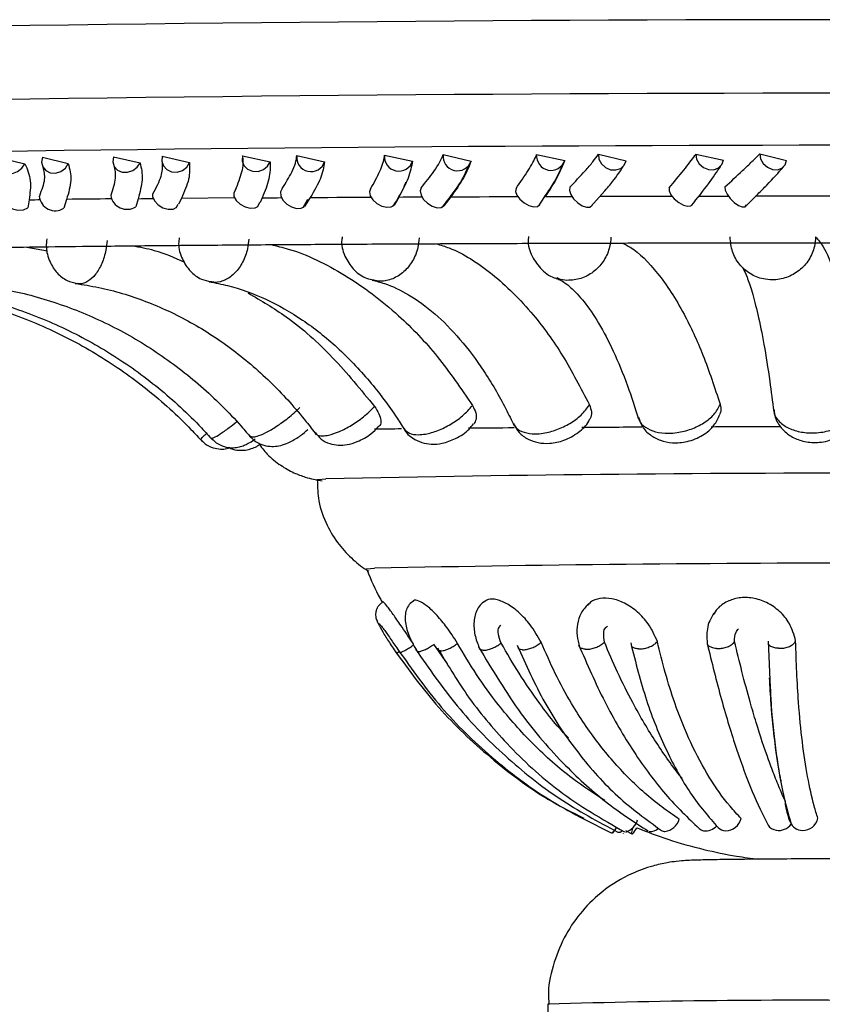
# Model space of a CAD drawing. Header units: millimetres. Extents: x 112 to 251, y 122 to 268.
# Tile 37 of 60: x 210.07 to 215.66, y 146.55 to 153.4. Entities that reach past the tile are written whole.
import ezdxf

# ---------------------------------------------------------------- set-up
doc = ezdxf.new("R2010")
doc.units = ezdxf.units.MM

msp = doc.modelspace()

# ---------------------------------------------------------------- linework, layer by layer
at = {"color": 7, "linetype": 'Continuous', "lineweight": 25}
for p, q in [((212.6086, 152.459), (212.8039, 152.4181)), ((213.0163, 152.4626), (213.211, 152.4174)), ((213.6672, 152.463), (213.8624, 152.4219)), ((214.0977, 152.4661), (214.2896, 152.4206)), ((214.776, 152.4657), (214.9672, 152.4243)), ((215.2209, 152.4681), (215.4062, 152.4225)), ((209.9328, 152.4392), (210.1061, 152.3991)), ((210.2271, 152.4442), (210.4076, 152.3998)), ((210.723, 152.447), (210.9073, 152.4066)), ((211.062, 152.4515), (211.2509, 152.4068)), ((211.6208, 152.4536), (211.8125, 152.413)), ((211.9978, 152.4577), (212.1915, 152.4128)), ((214.0439, 152.1005), (214.1416, 152.2116)), ((215.1204, 152.1014), (215.2065, 152.1876)), ((210.1343, 152.1484), (210.1261, 152.0922)), ((210.3955, 152.1512), (210.3755, 152.0889)), ((210.8937, 152.1559), (210.8772, 152.0997)), ((211.1581, 152.0918), (211.1725, 152.1179)), ((211.1943, 152.1583), (211.1742, 152.1169)), ((211.5637, 152.161), (211.1943, 152.1583)), ((211.7275, 152.1019), (211.7415, 152.1308)), ((211.7572, 152.1623), (211.7431, 152.1299)), ((212.0432, 152.0955), (212.0744, 152.153)), ((212.0914, 152.1643), (212.0516, 152.1022)), ((212.7081, 152.1675), (212.6763, 152.1114)), ((213.0694, 152.1691), (213.0207, 152.107)), ((213.6815, 152.107), (213.7189, 152.1636)), ((210.1183, 151.8193), (210.2618, 151.7928)), ((213.0466, 148.9185), (212.9526, 149.0533)), ((215.2783, 149.0745), (215.2931, 148.7534)), ((214.2862, 147.7565), (214.3307, 147.7329)), ((213.7462, 146.547), (213.7462, 146.164))]:
    msp.add_line(p, q, dxfattribs=at)
at = {"color": 7, "linetype": 'Continuous', "lineweight": 25, "flags": 128}
for points in [[(214.0977, 152.4661), (214.1008, 152.4314), (214.1178, 152.3988), (214.1461, 152.373), (214.1816, 152.3579), (214.2189, 152.3558), (214.2524, 152.3669), (214.2772, 152.3897), (214.2896, 152.4206)], [(214.776, 152.4657), (214.7805, 152.4311), (214.7987, 152.3988), (214.8278, 152.3736), (214.8635, 152.3593), (214.9005, 152.3579), (214.9331, 152.3698), (214.9565, 152.3931), (214.9672, 152.4243)], [(215.2209, 152.4681), (215.2262, 152.4335), (215.2447, 152.4008), (215.2734, 152.375), (215.3081, 152.3599), (215.3437, 152.3577), (215.3747, 152.3688), (215.3967, 152.3915), (215.4062, 152.4225)], [(209.9328, 152.4392), (209.9256, 152.4047), (209.9325, 152.3725), (209.9525, 152.3474), (209.9827, 152.3333), (210.0184, 152.3322), (210.0543, 152.3443), (210.0851, 152.3677), (210.1061, 152.3991)], [(210.2271, 152.4442), (210.2209, 152.4096), (210.2293, 152.377), (210.2509, 152.3513), (210.2824, 152.3364), (210.3193, 152.3345), (210.356, 152.3458), (210.3869, 152.3687), (210.4076, 152.3998)], [(210.723, 152.447), (210.7181, 152.4124), (210.7277, 152.3802), (210.7505, 152.3551), (210.7831, 152.3409), (210.8206, 152.3398), (210.8573, 152.3518), (210.8877, 152.3753), (210.9073, 152.4066)], [(211.062, 152.4515), (211.0581, 152.4169), (211.069, 152.3843), (211.093, 152.3586), (211.1265, 152.3436), (211.1646, 152.3416), (211.2016, 152.3529), (211.2318, 152.3758), (211.2509, 152.4068)], [(211.6208, 152.4536), (211.6182, 152.419), (211.6304, 152.3868), (211.6555, 152.3617), (211.6899, 152.3475), (211.7283, 152.3463), (211.7651, 152.3583), (211.7946, 152.3817), (211.8125, 152.413)], [(210.9939, 152.1867), (210.9947, 152.17), (211.0073, 152.14), (211.0323, 152.1127), (211.0658, 152.0923), (211.1027, 152.0819), (211.1372, 152.0833), (211.1641, 152.0961)], [(211.572, 152.2181), (211.5588, 152.197), (211.56, 152.1705), (211.5754, 152.1426), (211.6026, 152.1177), (211.6374, 152.0995), (211.6744, 152.0909), (211.7079, 152.0932), (211.7275, 152.1019)], [(211.8958, 152.2262), (211.8841, 152.2044), (211.8861, 152.1763), (211.9016, 152.1462), (211.9282, 152.1189), (211.9617, 152.0984), (211.9969, 152.0881), (212.0285, 152.0894), (212.0516, 152.1022)], [(212.5116, 152.2236), (212.5028, 152.2025), (212.508, 152.176), (212.5264, 152.1481), (212.5551, 152.1231), (212.5898, 152.1049), (212.6251, 152.0963), (212.6555, 152.0985), (212.6763, 152.1114)], [(212.864, 152.2312), (212.8566, 152.2095), (212.8624, 152.1814), (212.8805, 152.1513), (212.9081, 152.1239), (212.9409, 152.1034), (212.9739, 152.093), (213.0019, 152.0942), (213.0207, 152.107)], [(213.5239, 152.2278), (213.5196, 152.2068), (213.5287, 152.1802), (213.5497, 152.1523), (213.5795, 152.1273), (213.6134, 152.109), (213.6462, 152.1003), (213.6729, 152.1026), (213.6892, 152.1154)], [(213.898, 152.235), (213.8951, 152.2132), (213.9045, 152.1851), (213.9249, 152.155), (213.953, 152.1276), (213.9845, 152.107), (214.0145, 152.0966), (214.0385, 152.0978), (214.0526, 152.1105)], [(214.5892, 152.2306), (214.5895, 152.2096), (214.6023, 152.1831), (214.6256, 152.1551), (214.6558, 152.13), (214.6883, 152.1117), (214.718, 152.103), (214.7404, 152.1052), (214.7519, 152.1181)], [(214.9777, 152.2373), (214.9794, 152.2156), (214.9923, 152.1874), (215.0145, 152.1573), (215.0425, 152.1298), (215.0721, 152.1093), (215.0986, 152.0988), (215.118, 152.1), (215.1272, 152.1127)], [(209.9545, 152.1602), (209.9544, 152.1561), (209.963, 152.1282), (209.9854, 152.1033), (210.0184, 152.0853), (210.0568, 152.0768), (210.0946, 152.0792), (210.1261, 152.0922)], [(210.1343, 152.1484), (210.155, 152.1486), (210.1757, 152.1488), (210.1966, 152.1491), (210.2079, 152.1492)], [(210.8937, 152.1559), (210.9176, 152.1561), (210.9416, 152.1563), (210.9657, 152.1565), (210.9899, 152.1567), (210.9986, 152.1567)], [(211.7572, 152.1623), (211.784, 152.1625), (211.8108, 152.1626), (211.8376, 152.1628), (211.8646, 152.163), (211.8913, 152.1631)], [(212.0914, 152.1643), (212.153, 152.1647), (212.215, 152.165), (212.2772, 152.1654), (212.3399, 152.1657), (212.4028, 152.166), (212.466, 152.1664), (212.5128, 152.1666)], [(212.7081, 152.1675), (212.7372, 152.1677), (212.7662, 152.1678), (212.7954, 152.1679), (212.8246, 152.1681), (212.8538, 152.1682), (212.8689, 152.1683)], [(213.0694, 152.1691), (213.1356, 152.1694), (213.2021, 152.1696), (213.2689, 152.1699), (213.3359, 152.1701), (213.4031, 152.1704), (213.4706, 152.1706), (213.5345, 152.1709)], [(213.7279, 152.1715), (213.7587, 152.1716), (213.7894, 152.1717), (213.8203, 152.1718), (213.8512, 152.1719), (213.8821, 152.172), (213.9122, 152.172)], [(214.1092, 152.1726), (214.1788, 152.1728), (214.2486, 152.1729), (214.3185, 152.1731), (214.3886, 152.1733), (214.4588, 152.1734), (214.5292, 152.1736), (214.5997, 152.1737), (214.609, 152.1737)], [(214.7967, 152.1741), (214.8286, 152.1741), (214.8605, 152.1742), (214.8924, 152.1742), (214.9243, 152.1743), (214.9563, 152.1743), (214.9883, 152.1744), (215.0009, 152.1744)], [(215.1906, 152.1747), (215.2622, 152.1748), (215.3339, 152.1748), (215.4056, 152.1749), (215.4774, 152.175), (215.5493, 152.175), (215.6212, 152.1751), (215.6932, 152.1751), (215.7154, 152.1752)], [(212.1352, 150.1992), (212.1427, 150.2015), (212.2009, 150.2061)], [(212.478, 149.5766), (212.4833, 149.5786), (212.5382, 149.583)], [(214.2169, 147.7692), (214.2103, 147.7579), (214.2036, 147.7477), (214.1982, 147.7411), (214.1944, 147.7385), (214.1923, 147.7398)], [(214.2719, 147.7344), (214.2711, 147.7359), (214.2711, 147.7362)], [(214.3349, 147.7744), (214.3324, 147.7657), (214.3292, 147.7523), (214.3278, 147.7421), (214.3284, 147.7355), (214.3308, 147.7329), (214.3349, 147.7343)]]:
    msp.add_lwpolyline(points, dxfattribs=at)
at = {"color": 7, "linetype": 'Continuous', "lineweight": 25}
for centre, radius, start, end in [((215.9674, -261.7196), 415.1217, 88.766155, 91.137747), ((216.2204, -303.9345), 456.4627, 88.966934, 91.022338), ((212.7083, 152.4485), 0.1003, 173.984, 342.38655), ((213.1162, 152.4508), 0.1006, 173.28734, 340.58829), ((213.7671, 152.4535), 0.1004, 174.56221, 341.64743), ((212.0968, 152.4443), 0.0999, 172.2865, 341.60356), ((210.3165, 152.1832), 0.1113, 185.49773, 302.05587), ((213.3453, -136.2907), 288.457, 90.524288, 90.585927), ((210.8156, 152.1961), 0.1144, 189.60657, 302.57373), ((213.9715, 40.1298), 110.4299, 90.645799, 90.743178), ((215.0857, -75.3735), 225.9387, 90.399312, 90.47973), ((215.8356, -197.9625), 348.5301, 90.236177, 90.304712), ((216.1788, -293.8944), 444.4626, 90.105351, 90.16703), ((216.1166, -43.4982), 193.7438, 88.745811, 91.158058), ((216.1231, -28.9698), 178.5888, 88.751444, 91.150203), ((214.25, 147.8649), 0.1248, 287.31073, 344.18129), ((214.545, 147.8697), 0.1198, 277.29425, 343.52513), ((214.9801, 147.8696), 0.1146, 271.52419, 344.82122), ((215.3513, 147.867), 0.1097, 260.7354, 322.98549), ((215.5168, 147.8492), 0.0913, 201.07374, 270.9359), ((215.5221, 147.8618), 0.104, 267.92143, 349.09398), ((214.1422, 147.817), 0.0896, 300.81296, 336.14507), ((214.2387, 147.7796), 0.0346, 259.28412, 315.48078), ((214.2223, 147.8445), 0.1576, 315.62008, 333.98038), ((214.4612, 147.8249), 0.0746, 262.1893, 316.35836), ((214.5603, 147.7996), 0.0488, 239.66185, 269.96885), ((214.8416, 147.8177), 0.0634, 227.66498, 258.94701), ((214.843, 147.858), 0.1034, 262.44335, 318.4213), ((214.9828, 147.8292), 0.0741, 224.39941, 270.29974), ((215.3474, 147.8433), 0.0857, 215.74465, 260.7393)]:
    msp.add_arc(centre, radius, start, end, dxfattribs=at)
at = {"color": 1, "linetype": 'Continuous', "lineweight": 25}
for centre, radius, start, end in [((215.9675, -262.2403), 415.1306, 88.766188, 91.13773), ((215.5113, 91.4186), 55.1566, 89.23656, 91.83386)]:
    msp.add_arc(centre, radius, start, end, dxfattribs=at)
at = {"color": 7, "linetype": 'Continuous', "lineweight": 25}
for points, knots in [([(212.5116, 152.2236), (212.5351, 152.2665), (212.5822, 152.3526), (212.606, 152.4256), (212.6083, 152.4558), (212.6086, 152.459)], [0, 0, 0, 0, 0.4711, 0.94389, 1, 1, 1, 1]), ([(212.864, 152.2312), (212.8949, 152.2705), (212.9448, 152.3337), (212.9952, 152.4108), (213.0092, 152.4452), (213.0163, 152.4626)], [0, 0, 0, 0, 0.445924, 0.719239, 1, 1, 1, 1]), ([(213.5239, 152.2278), (213.5536, 152.2707), (213.6132, 152.3567), (213.654, 152.4297), (213.6659, 152.4598), (213.6672, 152.463)], [0, 0, 0, 0, 0.471099, 0.943892, 1, 1, 1, 1]), ([(213.898, 152.235), (213.9349, 152.2742), (213.9944, 152.3373), (214.0611, 152.4144), (214.0854, 152.4487), (214.0977, 152.4661)], [0, 0, 0, 0, 0.445922, 0.719237, 1, 1, 1, 1]), ([(214.5892, 152.2306), (214.6245, 152.2735), (214.6954, 152.3594), (214.7524, 152.4324), (214.7737, 152.4625), (214.776, 152.4657)], [0, 0, 0, 0, 0.471102, 0.94389, 1, 1, 1, 1]), ([(214.9777, 152.2373), (215.0199, 152.2765), (215.0878, 152.3396), (215.1695, 152.4165), (215.2036, 152.4508), (215.2209, 152.4681)], [0, 0, 0, 0, 0.445922, 0.719236, 1, 1, 1, 1]), ([(210.1061, 152.3991), (210.1221, 152.3611), (210.1531, 152.2874), (210.1405, 152.1938), (210.1343, 152.1484)], [0, 0, 0, 0, 0.515054, 1, 1, 1, 1]), ([(210.4076, 152.3998), (210.4171, 152.3626), (210.4363, 152.2877), (210.4092, 152.1969), (210.3955, 152.1512)], [0, 0, 0, 0, 0.496009, 1, 1, 1, 1]), ([(210.9073, 152.4066), (210.9156, 152.3686), (210.9315, 152.2949), (210.906, 152.2013), (210.8937, 152.1559)], [0, 0, 0, 0, 0.515055, 1, 1, 1, 1]), ([(211.0605, 152.404), (211.0611, 152.3748), (211.0624, 152.3148), (211.0173, 152.2311), (210.9941, 152.1882)], [0, 0, 0, 0, 0.486837, 1, 1, 1, 1]), ([(211.2509, 152.4068), (211.2525, 152.3697), (211.2556, 152.2947), (211.2148, 152.204), (211.1943, 152.1583)], [0, 0, 0, 0, 0.496009, 1, 1, 1, 1]), ([(211.572, 152.2181), (211.5888, 152.2611), (211.6225, 152.3472), (211.6288, 152.4202), (211.6216, 152.4504), (211.6208, 152.4536)], [0, 0, 0, 0, 0.4711013, 0.9438904, 1, 1, 1, 1]), ([(211.8125, 152.413), (211.8128, 152.375), (211.8134, 152.3013), (211.7756, 152.2077), (211.7572, 152.1623)], [0, 0, 0, 0, 0.515056, 1, 1, 1, 1]), ([(211.8958, 152.2262), (211.9202, 152.2654), (211.9595, 152.3288), (211.9926, 152.4059), (211.9961, 152.4403), (211.9978, 152.4577)], [0, 0, 0, 0, 0.445924, 0.71924, 1, 1, 1, 1]), ([(212.1915, 152.4128), (212.1851, 152.3756), (212.1721, 152.3006), (212.1185, 152.21), (212.0914, 152.1643)], [0, 0, 0, 0, 0.496009, 1, 1, 1, 1]), ([(212.8039, 152.4181), (212.7963, 152.3801), (212.7816, 152.3064), (212.7321, 152.2129), (212.7081, 152.1675)], [0, 0, 0, 0, 0.515056, 1, 1, 1, 1]), ([(213.211, 152.4174), (213.1967, 152.3802), (213.1679, 152.3053), (213.1024, 152.2147), (213.0694, 152.1691)], [0, 0, 0, 0, 0.496008, 1, 1, 1, 1]), ([(213.8624, 152.4219), (213.847, 152.384), (213.8172, 152.3103), (213.7571, 152.2168), (213.7279, 152.1715)], [0, 0, 0, 0, 0.515055, 1, 1, 1, 1]), ([(210.23, 152.3757), (210.237, 152.3488), (210.2514, 152.2936), (210.2214, 152.215), (210.206, 152.1746)], [0, 0, 0, 0, 0.486433, 1, 1, 1, 1]), ([(210.7246, 152.3864), (210.7309, 152.3592), (210.7439, 152.3033), (210.7167, 152.22), (210.7028, 152.1774)], [0, 0, 0, 0, 0.488025, 1, 1, 1, 1]), ([(213.0115, 152.0985), (213.0534, 152.1513), (213.1378, 152.2576), (213.1752, 152.3416), (213.194, 152.3839)], [0, 0, 0, 0, 0.496606, 1, 1, 1, 1]), ([(213.7189, 152.1636), (213.7416, 152.1969), (213.8007, 152.2833), (213.8291, 152.3478), (213.8465, 152.3874)], [0, 0, 0, 0, 0.38541, 1, 1, 1, 1]), ([(214.1416, 152.2116), (214.1536, 152.225), (214.2114, 152.2897), (214.2437, 152.3401), (214.2694, 152.3801)], [0, 0, 0, 0, 0.206393, 1, 1, 1, 1]), ([(214.7451, 152.1081), (214.7869, 152.1606), (214.8703, 152.2658), (214.9227, 152.344), (214.949, 152.3831)], [0, 0, 0, 0, 0.4999699, 1, 1, 1, 1]), ([(215.2065, 152.1876), (215.228, 152.209), (215.3008, 152.2811), (215.3501, 152.3371), (215.3848, 152.3766)], [0, 0, 0, 0, 0.295506, 1, 1, 1, 1]), ([(212.669, 152.1049), (212.6983, 152.1507), (212.7346, 152.2076), (212.7535, 152.2596), (212.7572, 152.2698)], [0, 0, 0, 0, 0.804021, 1, 1, 1, 1]), ([(208.9386, 151.7901), (208.9401, 151.7903), (208.9445, 151.7907), (208.9875, 151.7936), (209.0668, 151.7972), (209.1905, 151.8015), (209.3834, 151.8066), (209.6287, 151.8117), (209.9233, 151.8167), (210.264, 151.8215), (210.6477, 151.826), (211.0714, 151.8302), (211.5319, 151.8341), (212.026, 151.8376), (212.5499, 151.8407), (213.1, 151.8434), (213.6725, 151.8456), (214.2631, 151.8474), (214.8677, 151.8487), (215.4821, 151.8496), (216.1019, 151.8499), (216.7228, 151.8498), (217.3403, 151.8492), (217.95, 151.8481), (218.5477, 151.8465), (219.1292, 151.8445), (219.6903, 151.842), (220.227, 151.8391), (220.7356, 151.8358), (221.2124, 151.8321), (221.6539, 151.828), (222.0572, 151.8236), (222.4191, 151.8189), (222.7369, 151.814), (223.0082, 151.8088), (223.2302, 151.8036), (223.3952, 151.7984), (223.4982, 151.794), (223.549, 151.7906), (223.5525, 151.7903), (223.5536, 151.7902)], [0, 0, 0, 0, 0.010592, 0.030117, 0.04498, 0.070813, 0.097872, 0.125636, 0.153684, 0.181862, 0.210108, 0.238391, 0.266697, 0.295018, 0.323348, 0.351685, 0.380026, 0.408371, 0.436718, 0.465067, 0.493417, 0.521767, 0.550117, 0.578467, 0.606815, 0.635162, 0.663507, 0.691848, 0.720185, 0.748516, 0.776838, 0.805146, 0.833435, 0.861692, 0.889895, 0.917996, 0.945886, 0.970349, 0.990323, 1, 1, 1, 1]), ([(210.258, 151.8753), (210.256, 151.8582), (210.2497, 151.8035), (210.2739, 151.7187), (210.3251, 151.6373), (210.3936, 151.5825), (210.4469, 151.5709), (210.4718, 151.5655)], [0, 0, 0, 0, 0.120992, 0.38715, 0.610796, 0.81844, 1, 1, 1, 1]), ([(211.1798, 151.884), (211.1779, 151.8706), (211.1708, 151.8204), (211.1961, 151.736), (211.2517, 151.6501), (211.3243, 151.5938), (211.3783, 151.5832), (211.4009, 151.5788)], [0, 0, 0, 0, 0.095601, 0.359382, 0.604041, 0.834203, 1, 1, 1, 1]), ([(212.3141, 151.8899), (212.3124, 151.8794), (212.3046, 151.8295), (212.3329, 151.7436), (212.3949, 151.6556), (212.4667, 151.6026), (212.5167, 151.594), (212.5334, 151.5911)], [0, 0, 0, 0, 0.077764, 0.368541, 0.625977, 0.874914, 1, 1, 1, 1]), ([(212.9693, 151.8426), (212.9991, 151.8335), (213.132, 151.7926), (213.3629, 151.6408), (213.6272, 151.3816), (213.8541, 151.07), (213.974, 150.8379), (214.0344, 150.7208)], [0, 0, 0, 0, 0.073226, 0.326318, 0.586749, 0.791466, 1, 1, 1, 1]), ([(213.6115, 151.8928), (213.6102, 151.8844), (213.6025, 151.8378), (213.6315, 151.7507), (213.6994, 151.6594), (213.7677, 151.6075), (213.8079, 151.602), (213.8102, 151.6017)], [0, 0, 0, 0, 0.067259, 0.371477, 0.678539, 0.981458, 1, 1, 1, 1]), ([(214.2618, 151.8473), (214.2806, 151.8383), (214.3656, 151.7973), (214.5135, 151.6454), (214.6832, 151.3858), (214.8289, 151.0739), (214.9059, 150.8415), (214.9447, 150.7242)], [0, 0, 0, 0, 0.071958, 0.325363, 0.586117, 0.791147, 1, 1, 1, 1]), ([(215.6087, 151.8904), (215.607, 151.868), (215.6027, 151.8121), (215.5657, 151.728), (215.4975, 151.6518), (215.4079, 151.6023), (215.32, 151.5873), (215.2328, 151.5964), (215.1502, 151.6294), (215.0748, 151.6965), (215.0231, 151.7864), (215.0172, 151.8548), (215.0142, 151.8896)], [0, 0, 0, 0, 0.071767, 0.178931, 0.285968, 0.392978, 0.500021, 0.567, 0.674221, 0.781555, 0.888943, 1, 1, 1, 1]), ([(215.6087, 151.8904), (215.6265, 151.8701), (215.6708, 151.8198), (215.7399, 151.6497), (215.8076, 151.3877), (215.8657, 151.0759), (215.8964, 150.8432), (215.9119, 150.7258)], [0, 0, 0, 0, 0.155525, 0.386049, 0.623256, 0.809886, 1, 1, 1, 1]), ([(210.854, 151.8279), (210.9051, 151.8191), (211.0289, 151.7976), (211.1466, 151.7456), (211.2157, 151.7151)], [0, 0, 0, 0, 0.413046, 1, 1, 1, 1]), ([(211.8172, 151.836), (211.8577, 151.8266), (212.0336, 151.7858), (212.3383, 151.6342), (212.6857, 151.3754), (212.9838, 151.0644), (213.1414, 150.8326), (213.2208, 150.7156)], [0, 0, 0, 0, 0.075433, 0.32794, 0.58777, 0.791982, 1, 1, 1, 1]), ([(215.099, 151.6783), (215.101, 151.6754), (215.1055, 151.669), (215.1328, 151.6111), (215.1674, 151.5084), (215.208, 151.3524), (215.25, 151.1439), (215.2871, 150.9138), (215.3085, 150.7445), (215.3175, 150.6733)], [0, 0, 0, 0, 0.102368, 0.226447, 0.369694, 0.528423, 0.697495, 0.872749, 1, 1, 1, 1]), ([(211.3878, 151.5777), (211.4308, 151.5694), (211.5629, 151.5438), (211.7817, 151.4641), (212.0381, 151.3198), (212.281, 151.1279), (212.5018, 150.8969), (212.6557, 150.6926), (212.7339, 150.5692), (212.7526, 150.5395)], [0, 0, 0, 0, 0.086284, 0.265363, 0.442211, 0.616263, 0.788306, 0.949209, 1, 1, 1, 1]), ([(212.5224, 151.5889), (212.5507, 151.5817), (212.6335, 151.5605), (212.7789, 151.4925), (212.9568, 151.3645), (213.1341, 151.1851), (213.3009, 150.9623), (213.4251, 150.7518), (213.4915, 150.6148), (213.5106, 150.5753)], [0, 0, 0, 0, 0.085997, 0.251881, 0.428254, 0.598142, 0.765478, 0.932338, 1, 1, 1, 1]), ([(213.7991, 151.6042), (213.8091, 151.6002), (213.8365, 151.5894), (213.9024, 151.5444), (213.9964, 151.4456), (214.0993, 151.2955), (214.2021, 151.0987), (214.2963, 150.8728), (214.3516, 150.6996), (214.3769, 150.6203)], [0, 0, 0, 0, 0.08605, 0.234747, 0.392757, 0.548347, 0.705302, 0.865172, 1, 1, 1, 1]), ([(209.2611, 151.5264), (209.3296, 151.5178), (209.5346, 151.4918), (209.8701, 151.4104), (210.2572, 151.2653), (210.623, 151.0721), (210.9612, 150.8341), (211.195, 150.6226), (211.3148, 150.4926), (211.3413, 150.4637)], [0, 0, 0, 0, 0.0868468, 0.2595533, 0.4323452, 0.6051373, 0.7779301, 0.9507227, 1, 1, 1, 1]), ([(209.368, 151.5401), (209.4353, 151.5313), (209.6367, 151.505), (209.9665, 151.423), (210.3472, 151.2773), (210.7069, 151.0834), (211.0394, 150.8449), (211.269, 150.6332), (211.3865, 150.5033), (211.4124, 150.4748)], [0, 0, 0, 0, 0.086819, 0.259706, 0.432665, 0.60559, 0.77847, 0.951301, 1, 1, 1, 1]), ([(209.7725, 151.5535), (209.8351, 151.5446), (210.023, 151.5182), (210.331, 151.436), (210.6871, 151.2899), (211.0237, 151.0956), (211.3349, 150.8568), (211.5485, 150.6462), (211.6575, 150.5178), (211.6805, 150.4907)], [0, 0, 0, 0, 0.08672, 0.260423, 0.434104, 0.607571, 0.780783, 0.953729, 1, 1, 1, 1]), ([(210.4563, 151.566), (210.5107, 151.5573), (210.6754, 151.531), (210.9463, 151.4493), (211.2605, 151.3034), (211.5577, 151.1094), (211.8273, 150.8756), (212.0151, 150.6683), (212.1105, 150.5426), (212.1338, 150.5119)], [0, 0, 0, 0, 0.086541, 0.262036, 0.437083, 0.61128, 0.784621, 0.94734, 1, 1, 1, 1]), ([(211.6588, 151.4994), (211.7489, 151.4468), (211.9585, 151.3241), (212.2555, 151.0557), (212.4442, 150.8253), (212.5395, 150.709)], [0, 0, 0, 0, 0.271518, 0.632398, 1, 1, 1, 1]), ([(212.5395, 150.709), (212.5506, 150.6922), (212.573, 150.6584), (212.5843, 150.6122), (212.5817, 150.5794), (212.5691, 150.5697), (212.5649, 150.5664)], [0, 0, 0, 0, 0.285044, 0.570086, 0.855314, 1, 1, 1, 1]), ([(213.2208, 150.7156), (213.2295, 150.6989), (213.2469, 150.6653), (213.2494, 150.6188), (213.236, 150.5972), (213.2296, 150.5869)], [0, 0, 0, 0, 0.342619, 0.685231, 1, 1, 1, 1]), ([(214.0344, 150.7208), (214.0402, 150.7041), (214.0516, 150.6708), (214.0479, 150.6336), (214.0355, 150.619), (214.033, 150.6161)], [0, 0, 0, 0, 0.444286, 0.88857, 1, 1, 1, 1]), ([(214.3769, 150.6335), (214.3778, 150.6268), (214.3818, 150.5996), (214.4218, 150.5625), (214.4918, 150.5299), (214.5718, 150.5205), (214.657, 150.5268), (214.7444, 150.5488), (214.8339, 150.5932), (214.9086, 150.6536), (214.9323, 150.7), (214.9447, 150.7242)], [0, 0, 0, 0, 0.040186, 0.164304, 0.288387, 0.412507, 0.490181, 0.614502, 0.738965, 0.863484, 1, 1, 1, 1]), ([(214.9447, 150.7242), (214.9487, 150.7071), (214.9544, 150.6822), (214.944, 150.6603), (214.9408, 150.6534)], [0, 0, 0, 0, 0.687238, 1, 1, 1, 1]), ([(215.3199, 150.6865), (215.3216, 150.6688), (215.3261, 150.6228), (215.3663, 150.5588), (215.4291, 150.5027), (215.5112, 150.4662), (215.612, 150.4531), (215.7212, 150.4719), (215.8164, 150.5229), (215.8804, 150.5965), (215.9121, 150.6659), (215.9101, 150.7075), (215.9096, 150.7192)], [0, 0, 0, 0, 0.062647, 0.163204, 0.25968, 0.361597, 0.478478, 0.611975, 0.740097, 0.852641, 0.958392, 1, 1, 1, 1]), ([(213.5068, 150.5892), (213.5184, 150.5678), (213.5425, 150.5234), (213.6056, 150.4793), (213.6791, 150.4536), (213.7642, 150.4495), (213.8632, 150.471), (213.9577, 150.5251), (214.0175, 150.5775), (214.0324, 150.6128), (214.0336, 150.6157)], [0, 0, 0, 0, 0.113965, 0.236254, 0.353714, 0.482512, 0.639069, 0.817744, 0.984586, 1, 1, 1, 1]), ([(214.3766, 150.6339), (214.3839, 150.6117), (214.4, 150.5637), (214.4565, 150.5086), (214.5288, 150.4696), (214.6168, 150.4522), (214.7201, 150.4611), (214.8226, 150.5031), (214.9033, 150.5692), (214.9304, 150.6269), (214.9424, 150.6526)], [0, 0, 0, 0, 0.0959984, 0.2083336, 0.3185, 0.4373345, 0.5774234, 0.7360178, 0.8821452, 1, 1, 1, 1]), ([(211.6708, 150.5067), (211.6749, 150.5005), (211.6919, 150.475), (211.7373, 150.4491), (211.7947, 150.4312), (211.8493, 150.4302), (211.9021, 150.441), (211.9586, 150.4647), (212.0203, 150.5017), (212.0588, 150.5349), (212.0754, 150.5492)], [0, 0, 0, 0, 0.047529, 0.193694, 0.317905, 0.431996, 0.542239, 0.67678, 0.860808, 1, 1, 1, 1]), ([(212.126, 150.5276), (212.1388, 150.5114), (212.1658, 150.477), (212.2249, 150.4491), (212.2874, 150.4371), (212.3527, 150.4418), (212.4284, 150.4657), (212.5073, 150.5081), (212.5485, 150.5501), (212.5647, 150.5667)], [0, 0, 0, 0, 0.120288, 0.254634, 0.373443, 0.498491, 0.648787, 0.861925, 1, 1, 1, 1]), ([(212.7452, 150.5537), (212.7461, 150.5515), (212.7574, 150.5245), (212.8009, 150.4888), (212.8653, 150.4552), (212.9367, 150.4436), (213.0167, 150.4509), (213.108, 150.485), (213.1864, 150.5328), (213.2174, 150.5759), (213.2268, 150.5889)], [0, 0, 0, 0, 0.012786, 0.154924, 0.280688, 0.401585, 0.53951, 0.713163, 0.913138, 1, 1, 1, 1]), ([(211.3305, 150.4804), (211.34, 150.4695), (211.3633, 150.4426), (211.4129, 150.4206), (211.4648, 150.4115), (211.5039, 150.4133), (211.5242, 150.4194), (211.5308, 150.4213)], [0, 0, 0, 0, 0.194617, 0.47796, 0.711533, 0.907126, 1, 1, 1, 1]), ([(211.401, 150.49), (211.4167, 150.4747), (211.4466, 150.4453), (211.5029, 150.4254), (211.5538, 150.4204), (211.5969, 150.4264), (211.6324, 150.4383), (211.6655, 150.4551), (211.6881, 150.4687), (211.7049, 150.4811), (211.7074, 150.4829)], [0, 0, 0, 0, 0.18255, 0.349207, 0.49034, 0.6113, 0.716904, 0.81814, 0.973211, 1, 1, 1, 1]), ([(211.5237, 150.4253), (211.529, 150.4221), (211.55, 150.4093), (211.5913, 150.4031), (211.6398, 150.4039), (211.683, 150.4151), (211.7142, 150.4277), (211.7327, 150.4394), (211.7392, 150.4435)], [0, 0, 0, 0, 0.078406, 0.310539, 0.514676, 0.698996, 0.894585, 1, 1, 1, 1]), ([(211.7305, 150.4543), (211.7503, 150.4278), (211.7945, 150.3684), (211.8812, 150.2999), (211.9729, 150.2477), (212.0546, 150.2169), (212.1149, 150.2017), (212.1528, 150.1949), (212.1672, 150.1932), (212.1738, 150.1924)], [0, 0, 0, 0, 0.156285, 0.34938, 0.519714, 0.664631, 0.788701, 0.902383, 1, 1, 1, 1]), ([(212.1408, 150.1981), (212.1419, 150.149), (212.1442, 150.0402), (212.201, 149.8862), (212.2846, 149.7476), (212.3853, 149.6437), (212.4588, 149.5841), (212.4982, 149.5641), (212.4998, 149.5633)], [0, 0, 0, 0, 0.191545, 0.424924, 0.633768, 0.822782, 0.99305, 1, 1, 1, 1]), ([(212.4875, 149.5686), (212.5145, 149.5018), (212.5455, 149.425), (212.5886, 149.3547), (212.5942, 149.3455)], [0, 0, 0, 0, 0.870097, 1, 1, 1, 1]), ([(214.5073, 149.0736), (214.4888, 149.1153), (214.4566, 149.1879), (214.3722, 149.2811), (214.2828, 149.3423), (214.1897, 149.3754), (214.1076, 149.3755), (214.0491, 149.3561), (214.0277, 149.3312), (214.0206, 149.3231)], [0, 0, 0, 0, 0.208487, 0.363089, 0.518367, 0.661201, 0.801237, 0.934632, 1, 1, 1, 1]), ([(215.4699, 149.0771), (215.4585, 149.1189), (215.4386, 149.1916), (215.3622, 149.2849), (215.2724, 149.3465), (215.172, 149.3796), (215.0755, 149.381), (214.9907, 149.3535), (214.9283, 149.3112), (214.906, 149.2726), (214.8974, 149.2577)], [0, 0, 0, 0, 0.178501, 0.310868, 0.443812, 0.566104, 0.685993, 0.800203, 0.922849, 1, 1, 1, 1]), ([(212.6003, 149.3498), (212.593, 149.3453), (212.5788, 149.3363), (212.5629, 149.3172), (212.5524, 149.2965), (212.5458, 149.2703), (212.5463, 149.2405), (212.5549, 149.2204), (212.5587, 149.2115)], [0, 0, 0, 0, 0.16007, 0.314611, 0.459675, 0.592813, 0.819547, 1, 1, 1, 1]), ([(212.8136, 149.0503), (212.7855, 149.0918), (212.7367, 149.164), (212.6727, 149.2568), (212.6291, 149.3164), (212.6034, 149.348), (212.6012, 149.3458), (212.6004, 149.345)], [0, 0, 0, 0, 0.279498, 0.486761, 0.694928, 0.886416, 1, 1, 1, 1]), ([(212.812, 149.3558), (212.8008, 149.3477), (212.7781, 149.3312), (212.7524, 149.2813), (212.7488, 149.2051), (212.7789, 149.1032), (212.8181, 149.0338), (212.8383, 148.998)], [0, 0, 0, 0, 0.115369, 0.234407, 0.479406, 0.732004, 1, 1, 1, 1]), ([(213.1174, 149.0595), (213.0902, 149.1011), (213.0428, 149.1736), (212.9651, 149.2661), (212.899, 149.3276), (212.8463, 149.3578), (212.8164, 149.3638), (212.8102, 149.3538), (212.8097, 149.3529)], [0, 0, 0, 0, 0.2562676, 0.4462957, 0.6371551, 0.8127211, 0.9848422, 1, 1, 1, 1]), ([(213.3047, 149.3536), (213.2936, 149.3447), (213.2715, 149.327), (213.2422, 149.2778), (213.2262, 149.2045), (213.2357, 149.1088), (213.2606, 149.0474), (213.2727, 149.0176)], [0, 0, 0, 0, 0.137889, 0.273107, 0.531126, 0.772504, 1, 1, 1, 1]), ([(213.6992, 149.0675), (213.6753, 149.1092), (213.6336, 149.1818), (213.5488, 149.2746), (213.4675, 149.3359), (213.391, 149.3677), (213.3322, 149.3707), (213.3086, 149.353), (213.299, 149.3458)], [0, 0, 0, 0, 0.2321596, 0.4043231, 0.5772365, 0.7362883, 0.892227, 1, 1, 1, 1]), ([(214.0269, 149.334), (214.0084, 149.3139), (213.9722, 149.2744), (213.9481, 149.1958), (213.9445, 149.1148), (213.9584, 149.0611), (213.9652, 149.0349)], [0, 0, 0, 0, 0.266588, 0.521133, 0.766302, 1, 1, 1, 1]), ([(214.9007, 149.2703), (214.8905, 149.2532), (214.8701, 149.2192), (214.8479, 149.1444), (214.8524, 149.0863), (214.8553, 149.0482)], [0, 0, 0, 0, 0.25846, 0.512573, 1, 1, 1, 1]), ([(212.5524, 149.229), (212.5527, 149.2264), (212.5533, 149.221), (212.5658, 149.194), (212.5937, 149.1435), (212.6407, 149.0668), (212.6775, 149.0119), (212.6958, 148.9846)], [0, 0, 0, 0, 0.1304, 0.258731, 0.511023, 0.756808, 1, 1, 1, 1]), ([(212.5713, 149.1964), (212.5721, 149.1963), (212.574, 149.1961), (212.5843, 149.184), (212.5995, 149.1641), (212.6261, 149.1271), (212.6674, 149.0672), (212.7027, 149.0151), (212.7205, 148.9888)], [0, 0, 0, 0, 0.106675, 0.229889, 0.355154, 0.482227, 0.737747, 1, 1, 1, 1]), ([(213.4201, 149.0619), (213.4123, 149.0837), (213.399, 149.1207), (213.3992, 149.1654), (213.4118, 149.1801), (213.418, 149.1873)], [0, 0, 0, 0, 0.423461, 0.71751, 1, 1, 1, 1]), ([(214.1388, 149.0688), (214.1356, 149.0905), (214.1303, 149.1272), (214.1408, 149.166), (214.1554, 149.1769), (214.1596, 149.18)], [0, 0, 0, 0, 0.5073207, 0.8595975, 1, 1, 1, 1]), ([(215.0447, 149.0735), (215.0452, 149.0959), (215.0461, 149.1285), (215.0652, 149.1538), (215.0711, 149.1617)], [0, 0, 0, 0, 0.68756, 1, 1, 1, 1]), ([(212.7153, 148.9974), (212.7154, 148.9974), (212.7173, 148.997), (212.7246, 148.9987), (212.7434, 149.0072), (212.7682, 149.0211), (212.7929, 149.0363), (212.8079, 149.0464), (212.8136, 149.0503)], [0, 0, 0, 0, 0.015847, 0.229447, 0.443038, 0.65643, 0.869359, 1, 1, 1, 1]), ([(212.8391, 149.003), (212.8394, 149.0029), (212.8435, 149.0023), (212.8549, 149.0034), (212.8785, 149.0113), (212.9066, 149.0245), (212.9324, 149.0394), (212.9471, 149.0495), (212.9526, 149.0533)], [0, 0, 0, 0, 0.0159209, 0.2295993, 0.4432811, 0.6568047, 0.869886, 1, 1, 1, 1]), ([(212.9972, 149.007), (212.9976, 149.0069), (213.0029, 149.0065), (213.0166, 149.0082), (213.0426, 149.0167), (213.072, 149.0304), (213.0979, 149.0456), (213.112, 149.0557), (213.1174, 149.0595)], [0, 0, 0, 0, 0.01585, 0.22944, 0.443031, 0.65641, 0.86933, 1, 1, 1, 1]), ([(214.141, 147.9662), (214.0652, 148.0151), (213.8891, 148.129), (213.6403, 148.3533), (213.42, 148.6003), (213.2469, 148.8382), (213.16, 148.9867), (213.1174, 149.0595)], [0, 0, 0, 0, 0.182919, 0.425399, 0.667878, 0.836967, 1, 1, 1, 1]), ([(213.2634, 149.0353), (213.3587, 148.8755), (213.5395, 148.5726), (213.8514, 148.2147), (214.1499, 147.9434), (214.3502, 147.8141), (214.4434, 147.7539)], [0, 0, 0, 0, 0.295666, 0.560337, 0.795363, 1, 1, 1, 1]), ([(213.291, 149.0119), (213.2915, 149.0119), (213.2987, 149.0112), (213.3158, 149.0123), (213.3453, 149.0201), (213.3765, 149.0333), (213.4023, 149.0481), (213.4152, 149.0581), (213.4201, 149.0619)], [0, 0, 0, 0, 0.0159039, 0.2295955, 0.4432937, 0.6568276, 0.8698731, 1, 1, 1, 1]), ([(213.889, 148.4011), (213.8588, 148.4332), (213.7887, 148.5076), (213.6743, 148.6596), (213.5453, 148.8447), (213.461, 148.991), (213.4201, 149.0619)], [0, 0, 0, 0, 0.170407, 0.395447, 0.707131, 1, 1, 1, 1]), ([(213.5315, 149.048), (213.5928, 148.9113), (213.7154, 148.6379), (213.9543, 148.2873), (214.2252, 147.9832), (214.4321, 147.8328), (214.5356, 147.7576)], [0, 0, 0, 0, 0.250157, 0.500277, 0.749822, 1, 1, 1, 1]), ([(213.5678, 149.0153), (213.5684, 149.0153), (213.5767, 149.0148), (213.5955, 149.0164), (213.6265, 149.0249), (213.6578, 149.0386), (213.6828, 149.0537), (213.6947, 149.0637), (213.6992, 149.0675)], [0, 0, 0, 0, 0.015844, 0.229455, 0.443032, 0.656436, 0.86934, 1, 1, 1, 1]), ([(214.6599, 147.8358), (214.6189, 147.8638), (214.4957, 147.9479), (214.3033, 148.1185), (214.0927, 148.3591), (213.9254, 148.6077), (213.795, 148.8459), (213.7307, 148.9945), (213.6992, 149.0675)], [0, 0, 0, 0, 0.102561, 0.307939, 0.513316, 0.718694, 0.861912, 1, 1, 1, 1]), ([(213.9596, 149.0503), (214.0185, 148.9152), (214.1362, 148.6455), (214.3415, 148.2982), (214.5621, 147.996), (214.7198, 147.846), (214.7988, 147.7708)], [0, 0, 0, 0, 0.249244, 0.497928, 0.748374, 1, 1, 1, 1]), ([(214.0054, 149.0192), (214.0047, 149.0193), (213.9951, 149.0201), (213.9793, 149.0243), (213.9661, 149.0325), (213.9648, 149.0395), (213.9645, 149.0411)], [0, 0, 0, 0, 0.031366, 0.452016, 0.872672, 1, 1, 1, 1]), ([(214.0054, 149.0192), (214.0061, 149.0192), (214.0158, 149.0185), (214.037, 149.0196), (214.0699, 149.0273), (214.1013, 149.0403), (214.1248, 149.0551), (214.1349, 149.0651), (214.1388, 149.0688)], [0, 0, 0, 0, 0.015913, 0.229591, 0.44329, 0.656821, 0.869865, 1, 1, 1, 1]), ([(214.6811, 148.1194), (214.6785, 148.1225), (214.6457, 148.161), (214.5554, 148.2837), (214.4422, 148.456), (214.3255, 148.6652), (214.2317, 148.8515), (214.1691, 148.9979), (214.1388, 149.0688)], [0, 0, 0, 0, 0.012874, 0.160447, 0.455976, 0.60355, 0.807945, 1, 1, 1, 1]), ([(214.3218, 149.0629), (214.3564, 148.927), (214.4256, 148.6552), (214.5683, 148.3062), (214.7342, 148.003), (214.8646, 147.8526), (214.9299, 147.7773)], [0, 0, 0, 0, 0.2502213, 0.5003162, 0.7498245, 1, 1, 1, 1]), ([(214.3765, 149.0217), (214.3757, 149.0217), (214.3653, 149.0223), (214.3475, 149.026), (214.3314, 149.0342), (214.3284, 149.0417), (214.3275, 149.0439)], [0, 0, 0, 0, 0.0296461, 0.429447, 0.8293172, 1, 1, 1, 1]), ([(214.3765, 149.0217), (214.3772, 149.0217), (214.3877, 149.0212), (214.4099, 149.0228), (214.4432, 149.0311), (214.4736, 149.0447), (214.4954, 149.0597), (214.504, 149.0697), (214.5073, 149.0736)], [0, 0, 0, 0, 0.015858, 0.229451, 0.443057, 0.656426, 0.869336, 1, 1, 1, 1]), ([(215.0908, 147.8396), (215.0647, 147.8677), (214.9865, 147.9522), (214.8662, 148.1232), (214.737, 148.3642), (214.6369, 148.6132), (214.561, 148.8517), (214.525, 149.0005), (214.5073, 149.0736)], [0, 0, 0, 0, 0.102561, 0.307938, 0.513316, 0.718695, 0.861912, 1, 1, 1, 1]), ([(214.8536, 149.0621), (214.8864, 148.928), (214.9521, 148.6602), (215.0582, 148.3157), (215.1674, 148.0162), (215.241, 147.8676), (215.2779, 147.7932)], [0, 0, 0, 0, 0.249528, 0.498272, 0.748619, 1, 1, 1, 1]), ([(214.919, 149.0243), (214.9182, 149.0243), (214.9068, 149.0252), (214.8865, 149.0293), (214.8646, 149.0398), (214.8583, 149.0496), (214.8555, 149.0539)], [0, 0, 0, 0, 0.026027, 0.375449, 0.724918, 1, 1, 1, 1]), ([(214.919, 149.0243), (214.9197, 149.0242), (214.9311, 149.0235), (214.9546, 149.0245), (214.9879, 149.0321), (215.0167, 149.0451), (215.0358, 149.0598), (215.0422, 149.0697), (215.0447, 149.0735)], [0, 0, 0, 0, 0.0159363, 0.2295865, 0.4432932, 0.6568165, 0.8698761, 1, 1, 1, 1]), ([(215.3989, 147.9589), (215.389, 147.9807), (215.3644, 148.035), (215.3252, 148.1307), (215.2668, 148.286), (215.2092, 148.4602), (215.1477, 148.6694), (215.0971, 148.856), (215.0618, 149.0025), (215.0447, 149.0735)], [0, 0, 0, 0, 0.080625, 0.200194, 0.319763, 0.559213, 0.678782, 0.84439, 1, 1, 1, 1]), ([(215.3512, 149.0256), (215.3504, 149.0256), (215.3387, 149.0262), (215.317, 149.0299), (215.2922, 149.04), (215.2836, 149.0499), (215.2796, 149.0544)], [0, 0, 0, 0, 0.025282, 0.366677, 0.708083, 1, 1, 1, 1]), ([(215.3512, 149.0256), (215.352, 149.0256), (215.3638, 149.0251), (215.3875, 149.0265), (215.42, 149.0348), (215.4469, 149.0483), (215.4635, 149.0633), (215.4682, 149.0733), (215.4699, 149.0771)], [0, 0, 0, 0, 0.015853, 0.229434, 0.443039, 0.656424, 0.869342, 1, 1, 1, 1]), ([(215.6243, 147.8421), (215.6155, 147.8703), (215.5893, 147.9549), (215.5518, 148.1261), (215.5154, 148.3674), (215.4915, 148.6166), (215.4767, 148.8552), (215.4722, 149.004), (215.4699, 149.0771)], [0, 0, 0, 0, 0.102561, 0.307938, 0.513316, 0.718694, 0.861912, 1, 1, 1, 1]), ([(212.6797, 149.0084), (212.7783, 148.8734), (212.9753, 148.6037), (213.3405, 148.2598), (213.6811, 148.001), (213.9124, 147.885), (213.9949, 147.8436)], [0, 0, 0, 0, 0.2813, 0.561703, 0.843733, 1, 1, 1, 1]), ([(212.69, 148.9932), (212.69, 148.9931), (212.6906, 148.9925), (212.6958, 148.9941), (212.7047, 148.9982), (212.7122, 149.0026), (212.7123, 149.0026)], [0, 0, 0, 0, 0.035705, 0.5152071, 0.9947245, 1, 1, 1, 1]), ([(212.704, 149.0136), (212.8, 148.878), (212.9917, 148.6071), (213.3484, 148.2608), (213.7441, 147.9614), (214.039, 147.8141), (214.1865, 147.7404)], [0, 0, 0, 0, 0.250575, 0.5008118, 0.750197, 1, 1, 1, 1]), ([(212.8248, 149.0196), (212.9182, 148.8845), (213.1047, 148.6146), (213.4448, 148.2683), (213.819, 147.9679), (214.0944, 147.8197), (214.2324, 147.7455)], [0, 0, 0, 0, 0.249545, 0.498363, 0.7487, 1, 1, 1, 1]), ([(212.8391, 149.003), (212.8388, 149.003), (212.8364, 149.0035), (212.8356, 149.005), (212.8349, 149.0064)], [0, 0, 0, 0, 0.1118012, 1, 1, 1, 1]), ([(212.9769, 149.0295), (213.043, 148.9182), (213.1854, 148.6787), (213.4676, 148.3413), (213.8287, 148.007), (214.123, 147.8372), (214.2783, 147.7476)], [0, 0, 0, 0, 0.203474, 0.438115, 0.703492, 1, 1, 1, 1]), ([(212.9972, 149.007), (212.9969, 149.007), (212.9918, 149.0075), (212.9893, 149.0097), (212.9869, 149.0118)], [0, 0, 0, 0, 0.070718, 1, 1, 1, 1]), ([(213.291, 149.0119), (213.2905, 149.012), (213.2834, 149.0128), (213.2737, 149.0156), (213.2717, 149.0222), (213.2709, 149.0248)], [0, 0, 0, 0, 0.043678, 0.630129, 1, 1, 1, 1]), ([(213.5678, 149.0153), (213.5673, 149.0153), (213.5591, 149.0159), (213.5461, 149.019), (213.5415, 149.0264), (213.5394, 149.03)], [0, 0, 0, 0, 0.037345, 0.54135, 1, 1, 1, 1]), ([(215.2864, 148.8203), (215.2896, 148.7591), (215.298, 148.5947), (215.3234, 148.3633), (215.3484, 148.1863), (215.3656, 148.1082), (215.3678, 148.0982)], [0, 0, 0, 0, 0.216263, 0.581555, 0.946844, 1, 1, 1, 1]), ([(215.2931, 148.7534), (215.2942, 148.7285), (215.301, 148.5711), (215.3285, 148.3259), (215.3748, 148.023), (215.4179, 147.8745), (215.4394, 147.8001)], [0, 0, 0, 0, 0.058845, 0.372925, 0.686107, 1, 1, 1, 1]), ([(215.4316, 147.8163), (215.4207, 147.8495), (215.4083, 147.8868), (215.3993, 147.9409), (215.3986, 147.9511), (215.3985, 147.9552), (215.3987, 147.958), (215.3988, 147.9587), (215.3989, 147.9589)], [0, 0, 0, 0, 0.838465, 0.943278, 0.966462, 0.989887, 0.998134, 1, 1, 1, 1]), ([(214.3639, 147.7756), (214.4359, 147.7478), (214.5888, 147.6889), (214.822, 147.6255), (215.0333, 147.5805), (215.1608, 147.5637), (215.2116, 147.5571)], [0, 0, 0, 0, 0.263281, 0.559277, 0.82433, 1, 1, 1, 1]), ([(216.2462, 147.561), (216.1971, 147.561), (216.0544, 147.5609), (215.8206, 147.5605), (215.5573, 147.5595), (215.317, 147.5581), (215.1074, 147.5563), (214.9356, 147.5541), (214.7995, 147.5513), (214.7329, 147.5493), (214.6553, 147.5443), (214.5685, 147.5326), (214.4589, 147.5081), (214.3046, 147.4513), (214.1348, 147.3483), (213.9819, 147.2022), (213.8637, 147.033), (213.7842, 146.84), (213.7444, 146.6727), (213.7508, 146.5738), (213.7525, 146.5466)], [0, 0, 0, 0, 0.039212, 0.114035, 0.188971, 0.26401, 0.339259, 0.414962, 0.491823, 0.573363, 0.605772, 0.625976, 0.654712, 0.697019, 0.757518, 0.811979, 0.865021, 0.921033, 0.978295, 1, 1, 1, 1])]:
    msp.add_open_spline(points, degree=3, knots=knots, dxfattribs=at)
at = {"color": 1, "linetype": 'Continuous', "lineweight": 25}
for points, knots in [([(210.6785, 151.8646), (210.6759, 151.8421), (210.6696, 151.7862), (210.6427, 151.7019), (210.5985, 151.625), (210.5443, 151.576), (210.4999, 151.5594), (210.4767, 151.5644), (210.4719, 151.5655)], [0, 0, 0, 0, 0.135949, 0.338951, 0.541716, 0.744422, 0.947199, 1, 1, 1, 1]), ([(211.6641, 151.8745), (211.6616, 151.8521), (211.6554, 151.7962), (211.6238, 151.7119), (211.5697, 151.6352), (211.5018, 151.586), (211.4423, 151.5695), (211.4094, 151.5755), (211.4001, 151.5772)], [0, 0, 0, 0, 0.132533, 0.330438, 0.528111, 0.725723, 0.923404, 1, 1, 1, 1]), ([(212.85, 151.8823), (212.8476, 151.8599), (212.8418, 151.804), (212.8069, 151.7198), (212.7453, 151.6433), (212.6666, 151.5939), (212.5921, 151.5774), (212.5482, 151.5847), (212.5324, 151.5873)], [0, 0, 0, 0, 0.128094, 0.319364, 0.510411, 0.701405, 0.892463, 1, 1, 1, 1]), ([(214.1843, 151.8877), (214.1822, 151.8653), (214.177, 151.8094), (214.1403, 151.7252), (214.074, 151.6491), (213.9877, 151.5988), (213.9046, 151.5855), (213.8436, 151.5882), (213.818, 151.6002), (213.8103, 151.6039)], [0, 0, 0, 0, 0.120436, 0.300273, 0.479903, 0.659478, 0.839114, 0.951523, 1, 1, 1, 1]), ([(211.6697, 150.5061), (211.6759, 150.5017), (211.6863, 150.4941), (211.7257, 150.5017), (211.7801, 150.5239), (211.8564, 150.5691), (211.9412, 150.6301), (211.993, 150.6768), (212.0201, 150.7012)], [0, 0, 0, 0, 0.158362, 0.269628, 0.447736, 0.626042, 0.804431, 1, 1, 1, 1]), ([(212.1267, 150.5283), (212.1288, 150.5237), (212.1362, 150.5079), (212.1711, 150.5035), (212.2257, 150.5096), (212.2938, 150.5323), (212.3789, 150.5771), (212.467, 150.6381), (212.5146, 150.6847), (212.5395, 150.709)], [0, 0, 0, 0, 0.065265, 0.228307, 0.330329, 0.493636, 0.657118, 0.820684, 1, 1, 1, 1]), ([(212.7445, 150.5535), (212.7551, 150.542), (212.7767, 150.5186), (212.8338, 150.5105), (212.902, 150.517), (212.9799, 150.5394), (213.0705, 150.584), (213.1579, 150.6448), (213.1992, 150.6913), (213.2208, 150.7156)], [0, 0, 0, 0, 0.1444247, 0.2936593, 0.3870401, 0.5365185, 0.6861564, 0.8358684, 1, 1, 1, 1]), ([(213.5081, 150.5902), (213.5126, 150.5798), (213.5247, 150.5523), (213.5773, 150.5261), (213.6457, 150.5162), (213.7245, 150.5228), (213.8088, 150.5449), (213.901, 150.5895), (213.9839, 150.6501), (214.0171, 150.6965), (214.0344, 150.7208)], [0, 0, 0, 0, 0.082669, 0.21887, 0.355116, 0.440376, 0.576842, 0.713463, 0.850149, 1, 1, 1, 1]), ([(215.3174, 150.6851), (215.3173, 150.6825), (215.3167, 150.658), (215.3423, 150.6147), (215.4004, 150.5647), (215.4847, 150.5325), (215.5708, 150.5228), (215.6591, 150.529), (215.7455, 150.5508), (215.8285, 150.595), (215.8919, 150.6553), (215.905, 150.7016), (215.9119, 150.7258)], [0, 0, 0, 0, 0.013568, 0.126639, 0.239576, 0.352481, 0.465428, 0.536096, 0.649224, 0.762478, 0.875781, 1, 1, 1, 1]), ([(211.4026, 150.492), (211.4028, 150.4901), (211.4033, 150.4855), (211.4233, 150.4929), (211.4618, 150.5149), (211.5188, 150.5548), (211.5616, 150.589), (211.5791, 150.6031)], [0, 0, 0, 0, 0.110174, 0.277324, 0.544884, 0.812741, 1, 1, 1, 1]), ([(211.3286, 150.4786), (211.329, 150.4797), (211.3303, 150.4827), (211.3442, 150.4971), (211.3653, 150.5168), (211.3699, 150.5211)], [0, 0, 0, 0, 0.3105067, 0.8485016, 1, 1, 1, 1])]:
    msp.add_open_spline(points, degree=3, knots=knots, dxfattribs=at)

doc.saveas('drawing.dxf')
